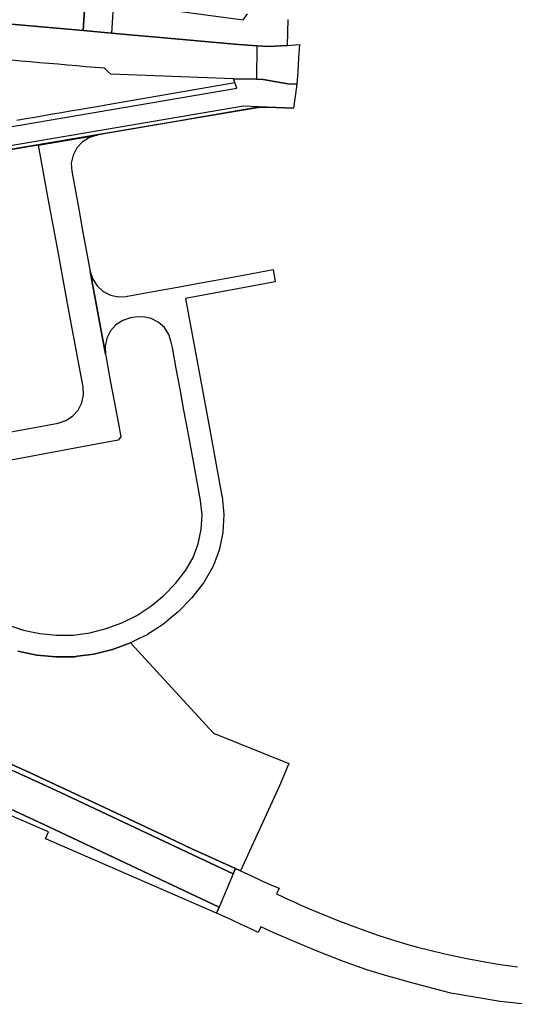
# Model space of a CAD drawing. Header units: metres. Extents: x 339653 to 341672, y 5744753 to 5747397.
# Tile 47 of 256: x 341106 to 341265, y 5745018 to 5745334. Entities that reach past the tile are written whole.
import ezdxf

# ---------------------------------------------------------------- set-up
doc = ezdxf.new("R2010")
doc.units = ezdxf.units.M
doc.header["$LTSCALE"] = 0.03
for name, color, linetype, lineweight in [('Flurstücke_Grenzpunkte', 7, 'Continuous', 25), ('Siedlung', 7, 'Continuous', 25), ('Vegetation', 7, 'Continuous', 25), ('Verkehr', 7, 'Continuous', 25)]:
    doc.layers.add(name, color=color, linetype=linetype, lineweight=lineweight)

msp = doc.modelspace()

# ---------------------------------------------------------------- linework, layer by layer
at = {"layer": 'Flurstücke_Grenzpunkte', "color": 83}
for points in [[(341056.695, 5745369.974), (341055.437, 5745371.277), (341054.65, 5745371.86), (341086.76, 5745369.88), (341137.995, 5745366.722), (341137.935, 5745365.734), (341135.744, 5745330.029), (341126.587, 5745330.837), (341128.742, 5745363.869), (341057.047, 5745368.558)], [(341092.592, 5745333.846), (341048.857, 5745335.919), (341051.975, 5745362.822), (341056.788, 5745362.514), (341057.124, 5745368.235), (341057.047, 5745368.558), (341128.742, 5745363.869), (341126.587, 5745330.837)], [(341081.099, 5745290.056), (341006.43, 5745277.415), (341011.601, 5745284.437), (341101.928, 5745299.676), (341175.982, 5745312.327), (341175.328, 5745314.116), (341174.879, 5745315.345), (341182.258, 5745315.169), (341184.427, 5745315.117), (341192.386, 5745313.755), (341195.291, 5745313.64), (341194.158, 5745305.919), (341182.909, 5745306.336), (341178.153, 5745306.509)], [(341029.596, 5745124.407), (341029.952, 5745124.261), (341045.002, 5745118.285), (341057.061, 5745113.388), (341071.848, 5745107.193), (341082.893, 5745102.464), (341093.919, 5745097.637), (341104.892, 5745092.713), (341117.549, 5745086.896), (341174.847, 5745059.956), (341170.28, 5745049.255), (341115.646, 5745075.074), (341096.902, 5745083.671), (341079.809, 5745091.238), (341070.584, 5745095.189), (341057.655, 5745100.647), (341037.722, 5745108.785), (341031.92, 5745111.058), (341030.975, 5745111.428), (341030.168, 5745121.123)]]:
    msp.add_lwpolyline(points, close=True, dxfattribs=at)
for points in [[(341092.592, 5745333.846), (341126.587, 5745330.837), (341135.744, 5745330.029), (341141.668, 5745329.504), (341152.603, 5745328.523), (341175.192, 5745326.476), (341182.377, 5745325.94), (341186.188, 5745325.656), (341192.157, 5745326.044), (341196.1, 5745326.294), (341195.83, 5745322.071), (341195.54, 5745317.535), (341195.291, 5745313.64), (341192.386, 5745313.755), (341184.427, 5745315.117), (341182.258, 5745315.169), (341174.879, 5745315.345), (341135.485, 5745316.785), (341134.52, 5745317.655), (341133.532, 5745318.695), (341130.529, 5745318.958), (341127.536, 5745319.22), (341124.553, 5745319.471), (341121.609, 5745319.73), (341121.56, 5745319.734), (341118.577, 5745319.986), (341115.584, 5745320.248), (341112.59, 5745320.5), (341109.597, 5745320.763), (341106.614, 5745321.015), (341103.631, 5745321.277)], [(341085.28, 5745289.703), (341157.012, 5745301.846), (341161.891, 5745302.678), (341182.909, 5745306.336), (341194.158, 5745305.919), (341183.381, 5745306.127), (341171.801, 5745304.156), (341162.336, 5745302.55), (341152.87, 5745300.944), (341143.404, 5745299.338), (341133.937, 5745297.733), (341131.155, 5745297.266), (341112.251, 5745294.055), (341091.057, 5745290.438)], [(341081.216, 5745197.825), (341118.567, 5745204.755), (341121.033, 5745205.575), (341123.213, 5745207.007), (341124.993, 5745208.896), (341126.18, 5745211.229), (341126.716, 5745213.778), (341126.584, 5745216.406), (341125.757, 5745220.872), (341121.865, 5745241.995), (341121.316, 5745244.939), (341118.142, 5745262.129), (341115.427, 5745276.867), (341112.251, 5745294.055), (341131.155, 5745297.266), (341128.649, 5745296.468), (341126.419, 5745295.068), (341124.598, 5745293.151), (341123.371, 5745290.82), (341122.814, 5745288.262), (341122.946, 5745285.615), (341125.196, 5745273.438), (341126.463, 5745266.562), (341128.893, 5745253.425), (341133.801, 5745226.868), (341134.119, 5745225.114), (341135.355, 5745218.429), (341136.59, 5745211.734), (341137.825, 5745205.049), (341138.692, 5745200.351), (341137.904, 5745199.192), (341128.071, 5745197.372), (341121.192, 5745196.092), (341114.303, 5745194.812), (341107.424, 5745193.542), (341100.535, 5745192.263)], [(341102.361, 5745139.943), (341107.477, 5745138.263), (341110.543, 5745137.617), (341112.746, 5745137.147), (341118.111, 5745136.647), (341123.436, 5745136.65), (341128.811, 5745137.401), (341130.814, 5745137.909), (341133.979, 5745138.7), (341139.08, 5745140.553), (341143.853, 5745142.96), (341148.388, 5745145.897), (341149.538, 5745146.861), (341152.512, 5745149.331), (341156.265, 5745153.211), (341159.562, 5745157.449), (341161.921, 5745161.516), (341163.593, 5745165.921), (341164.573, 5745170.514), (341164.827, 5745175.217), (341164.339, 5745179.91), (341162.024, 5745192.433), (341160.216, 5745202.223), (341158.971, 5745208.919), (341157.745, 5745215.603), (341156.51, 5745222.278), (341155.275, 5745228.963), (341154.939, 5745230.758), (341154.131, 5745233.242), (341152.719, 5745235.401), (341150.761, 5745237.182), (341148.478, 5745238.366), (341145.908, 5745238.902), (341143.281, 5745238.779), (341141.818, 5745238.508), (341139.354, 5745237.718), (341137.174, 5745236.306), (341135.392, 5745234.368), (341134.206, 5745232.055), (341133.659, 5745229.485), (341133.801, 5745226.868), (341128.893, 5745253.425), (341129.691, 5745250.941), (341131.123, 5745248.771), (341133.052, 5745247.011), (341135.374, 5745245.796), (341137.934, 5745245.261), (341140.541, 5745245.385), (341140.884, 5745245.451), (341150.334, 5745247.186), (341158.733, 5745248.725), (341159.762, 5745248.913), (341169.2, 5745250.649), (341178.648, 5745252.384), (341187.662, 5745254.037), (341188.26, 5745250.1), (341159.461, 5745244.782), (341167.295, 5745202.565), (341171.118, 5745181.935), (341171.257, 5745181.188), (341171.86, 5745175.42), (341171.542, 5745169.629), (341170.337, 5745163.954), (341168.891, 5745160.181), (341168.263, 5745158.535), (341165.364, 5745153.5), (341161.589, 5745148.601), (341157.169, 5745144.048), (341154.838, 5745142.131), (341152.539, 5745140.244), (341149.978, 5745138.567), (341147.406, 5745136.891), (341147.365, 5745136.863), (341144.608, 5745135.524), (341141.84, 5745134.186), (341136.036, 5745132.012), (341130.08, 5745130.544), (341124.825, 5745129.808), (341123.98, 5745129.693), (341117.852, 5745129.643), (341111.7, 5745130.225), (341105.666, 5745131.482)], [(341102.543, 5745095.557), (341109.392, 5745092.455), (341119.235, 5745087.91), (341133.492, 5745081.203), (341154.132, 5745071.484), (341161.486, 5745068.021), (341175.552, 5745061.611), (341174.847, 5745059.956), (341117.549, 5745086.896), (341104.892, 5745092.713)], [(341096.902, 5745083.671), (341115.646, 5745075.074), (341170.28, 5745049.255), (341169.456, 5745047.325), (341114.802, 5745071.066), (341114.552, 5745071.175), (341115.531, 5745073.441), (341114.227, 5745074.005), (341103.069, 5745078.834)]]:
    msp.add_lwpolyline(points, dxfattribs=at)
at = {"layer": 'Siedlung', "color": 83}
msp.add_lwpolyline([(341057.047, 5745368.558), (341128.742, 5745363.869), (341126.587, 5745330.837), (341092.592, 5745333.846), (341048.857, 5745335.919), (341051.975, 5745362.822), (341056.788, 5745362.514), (341057.124, 5745368.235)], close=True, dxfattribs=at)
msp.add_lwpolyline([(341105.666, 5745131.482), (341111.7, 5745130.225), (341117.852, 5745129.643), (341123.98, 5745129.693), (341124.825, 5745129.808), (341130.08, 5745130.544), (341136.036, 5745132.012), (341141.84, 5745134.186), (341151.495, 5745123.645), (341168.458, 5745105.12), (341192.668, 5745095.405), (341192.707, 5745095.394), (341189.702, 5745088.241), (341177.216, 5745060.854), (341175.552, 5745061.611), (341161.486, 5745068.021), (341154.132, 5745071.484), (341133.492, 5745081.203), (341119.235, 5745087.91), (341109.392, 5745092.455), (341102.543, 5745095.557)], dxfattribs=at)
at = {"layer": 'Vegetation', "color": 83}
msp.add_lwpolyline([(341092.592, 5745333.846), (341126.587, 5745330.837), (341135.744, 5745330.029), (341141.668, 5745329.504), (341152.603, 5745328.523), (341175.192, 5745326.476), (341182.377, 5745325.94), (341182.258, 5745315.169), (341174.879, 5745315.345), (341135.485, 5745316.785), (341134.52, 5745317.655), (341133.532, 5745318.695), (341130.529, 5745318.958), (341127.536, 5745319.22), (341124.553, 5745319.471), (341121.609, 5745319.73), (341121.56, 5745319.734), (341118.577, 5745319.986), (341115.584, 5745320.248), (341112.59, 5745320.5), (341109.597, 5745320.763), (341106.614, 5745321.015), (341103.631, 5745321.277)], dxfattribs=at)
at = {"layer": 'Verkehr', "color": 83}
for points in [[(341192.406, 5745334.345), (341192.157, 5745326.044), (341186.188, 5745325.656), (341182.377, 5745325.94), (341175.192, 5745326.476), (341152.603, 5745328.523), (341141.668, 5745329.504), (341135.744, 5745330.029), (341126.587, 5745330.837), (341128.742, 5745363.869)], [(341153.163, 5745337.547), (341177.982, 5745334.227), (341179.437, 5745336.149)], [(341105.363, 5745302.079), (341108.206, 5745302.563), (341111.07, 5745303.047), (341113.933, 5745303.54), (341116.787, 5745304.024), (341119.65, 5745304.507), (341122.503, 5745304.991), (341125.367, 5745305.475), (341128.24, 5745305.968), (341131.094, 5745306.452), (341133.937, 5745306.936), (341175.328, 5745314.116), (341174.879, 5745315.345), (341182.258, 5745315.169), (341184.427, 5745315.117), (341192.386, 5745313.755), (341195.291, 5745313.64), (341194.158, 5745305.919), (341183.381, 5745306.127), (341171.801, 5745304.156), (341162.336, 5745302.55), (341152.87, 5745300.944), (341143.404, 5745299.338), (341133.937, 5745297.733), (341131.155, 5745297.266), (341112.251, 5745294.055), (341091.057, 5745290.438)], [(341081.216, 5745197.825), (341118.567, 5745204.755), (341121.033, 5745205.575), (341123.213, 5745207.007), (341124.993, 5745208.896), (341126.18, 5745211.229), (341126.716, 5745213.778), (341126.584, 5745216.406), (341125.757, 5745220.872), (341121.865, 5745241.995), (341121.316, 5745244.939), (341118.142, 5745262.129), (341115.427, 5745276.867), (341112.251, 5745294.055), (341131.155, 5745297.266), (341128.649, 5745296.468), (341126.419, 5745295.068), (341124.598, 5745293.151), (341123.371, 5745290.82), (341122.814, 5745288.262), (341122.946, 5745285.615), (341125.196, 5745273.438), (341126.463, 5745266.562), (341128.893, 5745253.425), (341133.801, 5745226.868), (341134.119, 5745225.114), (341135.355, 5745218.429), (341136.59, 5745211.734), (341137.825, 5745205.049), (341138.692, 5745200.351), (341137.904, 5745199.192), (341128.071, 5745197.372), (341121.192, 5745196.092), (341114.303, 5745194.812), (341107.424, 5745193.542), (341100.535, 5745192.263)], [(341102.361, 5745139.943), (341107.477, 5745138.263), (341110.543, 5745137.617), (341112.746, 5745137.147), (341118.111, 5745136.647), (341123.436, 5745136.65), (341128.811, 5745137.401), (341130.814, 5745137.909), (341133.979, 5745138.7), (341139.08, 5745140.553), (341143.853, 5745142.96), (341148.388, 5745145.897), (341149.538, 5745146.861), (341152.512, 5745149.331), (341156.265, 5745153.211), (341159.562, 5745157.449), (341161.921, 5745161.516), (341163.593, 5745165.921), (341164.573, 5745170.514), (341164.827, 5745175.217), (341164.339, 5745179.91), (341162.024, 5745192.433), (341160.216, 5745202.223), (341158.971, 5745208.919), (341157.745, 5745215.603), (341156.51, 5745222.278), (341155.275, 5745228.963), (341154.939, 5745230.758), (341154.131, 5745233.242), (341152.719, 5745235.401), (341150.761, 5745237.182), (341148.478, 5745238.366), (341145.908, 5745238.902), (341143.281, 5745238.779), (341141.818, 5745238.508), (341139.354, 5745237.718), (341137.174, 5745236.306), (341135.392, 5745234.368), (341134.206, 5745232.055), (341133.659, 5745229.485), (341133.801, 5745226.868), (341128.893, 5745253.425), (341129.691, 5745250.941), (341131.123, 5745248.771), (341133.052, 5745247.011), (341135.374, 5745245.796), (341137.934, 5745245.261), (341140.541, 5745245.385), (341140.884, 5745245.451), (341150.334, 5745247.186), (341158.733, 5745248.725), (341159.762, 5745248.913), (341169.2, 5745250.649), (341178.648, 5745252.384), (341187.662, 5745254.037), (341188.26, 5745250.1), (341159.461, 5745244.782), (341167.295, 5745202.565), (341171.118, 5745181.935), (341171.257, 5745181.188), (341171.86, 5745175.42), (341171.542, 5745169.629), (341170.337, 5745163.954), (341168.891, 5745160.181), (341168.263, 5745158.535), (341165.364, 5745153.5), (341161.589, 5745148.601), (341157.169, 5745144.048), (341154.838, 5745142.131), (341152.539, 5745140.244), (341149.978, 5745138.567), (341147.406, 5745136.891), (341147.365, 5745136.863), (341144.608, 5745135.524), (341141.84, 5745134.186), (341136.036, 5745132.012), (341130.08, 5745130.544), (341124.825, 5745129.808), (341123.98, 5745129.693), (341117.852, 5745129.643), (341111.7, 5745130.225), (341105.666, 5745131.482)], [(341102.543, 5745095.557), (341109.392, 5745092.455), (341119.235, 5745087.91), (341133.492, 5745081.203), (341154.132, 5745071.484), (341161.486, 5745068.021), (341175.552, 5745061.611), (341174.847, 5745059.956), (341117.549, 5745086.896), (341104.892, 5745092.713)], [(341104.892, 5745092.713), (341117.549, 5745086.896), (341174.847, 5745059.956), (341175.552, 5745061.611), (341177.216, 5745060.854), (341180.67, 5745059.276), (341184.073, 5745057.722), (341187.153, 5745056.315), (341189.545, 5745055.304), (341188.697, 5745053.504), (341192.803, 5745051.626), (341195.287, 5745050.499), (341196.568, 5745049.918), (341198.777, 5745048.916), (341201.873, 5745047.66), (341209.311, 5745044.643), (341215.896, 5745042.175), (341221.582, 5745040.151), (341225.4, 5745038.913), (341230.218, 5745037.482), (341234.075, 5745036.391), (341237.97, 5745035.393), (341242.856, 5745034.194), (341246.794, 5745033.35), (341251.435, 5745032.449), (341251.731, 5745032.379), (341255.672, 5745031.642), (341260.616, 5745030.84), (341266.166, 5745030.034)], [(341268.571, 5745018.026), (341262.598, 5745018.662), (341260.568, 5745018.91), (341244.748, 5745021.644), (341231.297, 5745025.131), (341228.007, 5745026.049), (341224.502, 5745027.024), (341217.805, 5745029.148), (341210.229, 5745031.815), (341201.802, 5745035.115), (341194.362, 5745038.182), (341187.931, 5745041.02), (341183.713, 5745042.925), (341182.866, 5745041.124), (341180.511, 5745042.22), (341177.65, 5745043.551), (341174.018, 5745045.242), (341171.339, 5745046.488), (341169.456, 5745047.325), (341170.28, 5745049.255), (341115.646, 5745075.074), (341096.902, 5745083.671)], [(341096.902, 5745083.671), (341115.646, 5745075.074), (341170.28, 5745049.255), (341169.456, 5745047.325), (341114.802, 5745071.066), (341114.552, 5745071.175), (341115.531, 5745073.441), (341114.227, 5745074.005), (341103.069, 5745078.834)]]:
    msp.add_lwpolyline(points, dxfattribs=at)

doc.saveas('drawing.dxf')
